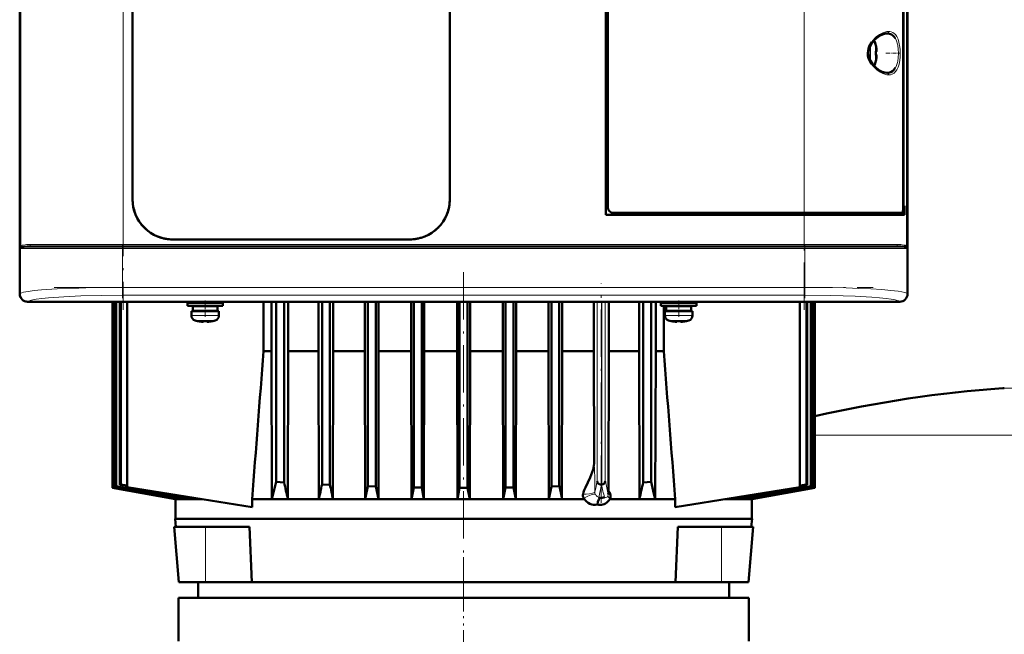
# Model space of a CAD drawing. Extents: x -1351 to 1763, y -1300 to 640.
# Tile 45 of 90: x -311 to -61, y 308 to 464. Entities that reach past the tile are written whole.
import ezdxf

# ---------------------------------------------------------------- set-up
doc = ezdxf.new("R2010")
doc.units = 0
doc.linetypes.add('DASHDOT', pattern=[18.5, 12, -3, 0.5, -3])

msp = doc.modelspace()

# ---------------------------------------------------------------- linework, layer by layer
at = {"color": 7, "linetype": 'DASHDOT', "lineweight": 18}
for p, q in [((-284.69, 582.56), (-284.69, 390.51)), ((-112.1, 390.51), (-112.1, 582.56)), ((-94.84, 407.04), (-301.95, 407.04)), ((-302.16, 406.04), (-94.63, 406.04)), ((-198.41, 400.04), (-198.41, 310.04)), ((-163.57, 341.58), (-163.57, 397.17)), ((-302.16, 396.19), (-94.63, 396.19)), ((-198.4, 327.87), (-198.4, 203.94))]:
    msp.add_line(p, q, dxfattribs=at)
at = {"color": 7, "lineweight": 50}
for p, q in [((-310.87, 578.52), (-310.87, 394.56)), ((-85.93, 394.56), (-85.93, 578.52)), ((-162.4, 414.54), (-162.4, 558.54)), ((-161.9, 556.54), (-161.9, 416.54)), ((-87.06, 416), (-87.06, 557.07)), ((-282.3, 418.54), (-282.3, 554.54)), ((-201.9, 554.54), (-201.9, 418.54)), ((-201.9, 554.54), (-201.9, 418.54)), ((-86.93, 556.2), (-86.93, 416.87)), ((-85.9, 488.39), (-85.9, 406.69)), ((-310.9, 406.69), (-310.9, 486.39)), ((-93.93, 457.46), (-93.92, 457.47)), ((-93.78, 456.04), (-93.93, 456.04)), ((-93.78, 455.04), (-93.93, 455.04)), ((-93.92, 453.61), (-93.93, 453.62)), ((-87.06, 416.87), (-86.93, 416.87)), ((-86.69, 416.84), (-87.06, 416.84)), ((-86.93, 416.87), (-86.69, 416.84)), ((-86.69, 414.54), (-86.69, 416.84)), ((-112.1, 414.54), (-162.4, 414.54)), ((-160.4, 415.04), (-112.1, 415.04)), ((-87.35, 415.04), (-112.1, 415.04)), ((-112.1, 414.54), (-86.69, 414.54)), ((-87.34, 415.04), (-87, 415.04)), ((-87, 415.04), (-87, 414.54)), ((-310.87, 406.68), (-310.9, 406.69)), ((-310.89, 402.39), (-310.89, 406.69)), ((-212.1, 408.34), (-272.1, 408.34)), ((-85.9, 406.69), (-85.93, 406.68)), ((-85.9, 406.69), (-85.9, 402.39)), ((-307.81, 406.54), (-284.69, 406.54)), ((-112.1, 406.54), (-284.69, 406.54)), ((-88.98, 406.54), (-112.1, 406.54)), ((-310.9, 394.54), (-310.9, 402.39)), ((-310.9, 402.39), (-310.87, 402.39)), ((-85.93, 402.39), (-85.9, 402.39)), ((-85.9, 402.39), (-85.9, 394.54)), ((-301.05, 392.54), (-308.9, 392.54)), ((-87.92, 392.57), (-308.88, 392.57)), ((-301.04, 392.57), (-301.05, 392.54)), ((-296.75, 392.54), (-301.05, 392.54)), ((-296.75, 392.54), (-296.75, 392.57)), ((-199.05, 392.54), (-296.75, 392.54)), ((-287.41, 345.4), (-287.41, 392.54)), ((-287.4, 392.54), (-287.4, 345.4)), ((-287.22, 392.54), (-287.22, 345.47)), ((-287.14, 392.54), (-287.14, 345.51)), ((-286.58, 392.54), (-286.58, 345.74)), ((-286.42, 392.54), (-286.42, 345.8)), ((-285.49, 392.54), (-285.49, 346.18)), ((-285.25, 392.54), (-285.25, 346.27)), ((-283.66, 345.54), (-283.66, 392.54)), ((-263.9, 392.29), (-268.4, 392.29)), ((-268.4, 391.49), (-268.4, 392.29)), ((-265.9, 392.29), (-265.9, 392.54)), ((-263.9, 392.29), (-259.4, 392.29)), ((-261.9, 392.54), (-261.9, 392.29)), ((-259.4, 391.49), (-259.4, 392.29)), ((-249.1, 380.04), (-249.1, 392.54)), ((-247.08, 392.54), (-247.08, 380.04)), ((-245.91, 392.54), (-245.91, 346.9)), ((-243.91, 392.54), (-243.91, 346.78)), ((-242.85, 392.54), (-242.85, 380.04)), ((-235.19, 392.54), (-235.19, 380.04)), ((-234.28, 392.54), (-234.28, 346.27)), ((-232.28, 392.54), (-232.28, 346.18)), ((-231.44, 392.54), (-231.44, 380.04)), ((-223.41, 392.54), (-223.41, 380.04)), ((-222.66, 392.54), (-222.66, 345.8)), ((-220.66, 392.54), (-220.66, 345.74)), ((-219.94, 392.54), (-219.94, 380.04)), ((-211.69, 392.54), (-211.69, 380.04)), ((-211.03, 392.54), (-211.03, 345.51)), ((-209.03, 392.54), (-209.03, 345.47)), ((-208.39, 392.54), (-208.39, 380.04)), ((-200.04, 392.54), (-200.04, 380.04)), ((-199.41, 392.54), (-199.41, 345.4)), ((-199.04, 392.57), (-199.05, 392.54)), ((-194.75, 392.54), (-199.05, 392.54)), ((-197.41, 392.54), (-197.41, 345.4)), ((-196.78, 392.54), (-196.78, 380.04)), ((-194.75, 392.54), (-194.75, 392.57)), ((-100.05, 392.54), (-194.75, 392.54)), ((-188.43, 392.54), (-188.43, 380.04)), ((-187.78, 392.54), (-187.78, 345.47)), ((-185.78, 392.54), (-185.78, 345.51)), ((-185.12, 392.54), (-185.12, 380.04)), ((-176.87, 392.54), (-176.87, 380.04)), ((-176.16, 392.54), (-176.16, 345.74)), ((-174.16, 392.54), (-174.16, 345.8)), ((-173.4, 392.54), (-173.4, 380.04)), ((-165.38, 392.54), (-165.38, 380.04)), ((-161.62, 392.54), (-161.62, 380.04)), ((-153.96, 392.54), (-153.96, 380.04)), ((-152.91, 392.54), (-152.91, 346.78)), ((-150.91, 392.54), (-150.91, 346.9)), ((-149.74, 392.54), (-149.74, 380.04)), ((-143.9, 392.29), (-148.4, 392.29)), ((-148.4, 391.49), (-148.4, 392.29)), ((-147.71, 392.54), (-147.71, 392.29)), ((-145.9, 392.29), (-145.9, 392.54)), ((-139.4, 392.29), (-143.9, 392.29)), ((-141.9, 392.54), (-141.9, 392.29)), ((-139.4, 391.49), (-139.4, 392.29)), ((-113.24, 345.54), (-113.24, 392.54)), ((-111.56, 392.54), (-111.56, 346.27)), ((-111.33, 392.54), (-111.33, 346.18)), ((-110.39, 392.54), (-110.39, 345.8)), ((-110.23, 392.54), (-110.23, 345.74)), ((-109.67, 392.54), (-109.67, 345.51)), ((-109.59, 392.54), (-109.59, 345.47)), ((-109.41, 392.54), (-109.41, 345.4)), ((-109.41, 392.54), (-109.41, 345.4)), ((-100.04, 392.57), (-100.05, 392.54)), ((-95.75, 392.54), (-100.05, 392.54)), ((-95.75, 392.54), (-95.75, 392.57)), ((-87.9, 392.54), (-95.75, 392.54)), ((-263.9, 391.49), (-268.4, 391.49)), ((-267.4, 390.19), (-263.9, 390.19)), ((-267.4, 389.06), (-267.4, 390.19)), ((-263.9, 391.39), (-267.05, 391.39)), ((-267.05, 390.29), (-267.05, 391.39)), ((-263.9, 390.29), (-267.05, 390.29)), ((-265.9, 391.39), (-265.9, 391.49)), ((-265.9, 390.19), (-265.9, 390.29)), ((-263.9, 391.49), (-259.4, 391.49)), ((-260.75, 391.39), (-263.9, 391.39)), ((-260.75, 390.29), (-263.9, 390.29)), ((-260.4, 390.19), (-263.9, 390.19)), ((-261.9, 391.49), (-261.9, 391.39)), ((-261.9, 390.29), (-261.9, 390.19)), ((-260.75, 391.39), (-260.75, 390.29)), ((-260.4, 389.06), (-260.4, 390.19)), ((-143.9, 391.49), (-148.4, 391.49)), ((-147.71, 391.49), (-147.71, 380.04)), ((-147.4, 390.19), (-143.9, 390.19)), ((-147.4, 389.06), (-147.4, 390.19)), ((-143.9, 391.39), (-147.05, 391.39)), ((-147.05, 390.29), (-147.05, 391.39)), ((-143.9, 390.29), (-147.05, 390.29)), ((-145.9, 391.39), (-145.9, 391.49)), ((-145.9, 390.19), (-145.9, 390.29)), ((-139.4, 391.49), (-143.9, 391.49)), ((-140.75, 391.39), (-143.9, 391.39)), ((-140.75, 390.29), (-143.9, 390.29)), ((-140.4, 390.19), (-143.9, 390.19)), ((-141.9, 391.49), (-141.9, 391.39)), ((-141.9, 390.29), (-141.9, 390.19)), ((-140.75, 391.39), (-140.75, 390.29)), ((-140.4, 389.06), (-140.4, 390.19)), ((-265.83, 387.65), (-265.82, 387.66)), ((-264.4, 387.66), (-264.4, 387.51)), ((-263.4, 387.66), (-263.4, 387.51)), ((-261.98, 387.66), (-261.97, 387.65)), ((-145.83, 387.65), (-145.82, 387.66)), ((-144.4, 387.66), (-144.4, 387.51)), ((-143.4, 387.66), (-143.4, 387.51)), ((-141.98, 387.66), (-141.97, 387.65)), ((-249.1, 380.04), (-247.08, 380.04)), ((-246.98, 342.57), (-247.08, 380.04)), ((-242.85, 380.04), (-242.94, 342.57)), ((-242.85, 380.04), (-235.19, 380.04)), ((-235.19, 380.04), (-235.11, 342.57)), ((-231.44, 380.04), (-231.51, 342.57)), ((-231.44, 380.04), (-223.41, 380.04)), ((-223.41, 380.04), (-223.33, 342.57)), ((-219.94, 380.04), (-220.01, 342.57)), ((-219.94, 380.04), (-211.69, 380.04)), ((-211.69, 380.04), (-211.62, 342.57)), ((-208.39, 380.04), (-208.46, 342.57)), ((-208.39, 380.04), (-200.04, 380.04)), ((-200.04, 380.04), (-199.97, 342.57)), ((-196.78, 380.04), (-196.85, 342.57)), ((-196.78, 380.04), (-188.43, 380.04)), ((-188.43, 380.04), (-188.36, 342.57)), ((-185.12, 380.04), (-185.19, 342.57)), ((-185.12, 380.04), (-176.87, 380.04)), ((-176.87, 380.04), (-176.8, 342.57)), ((-173.4, 380.04), (-173.48, 342.57)), ((-173.4, 380.04), (-165.38, 380.04)), ((-165.38, 380.04), (-165.32, 352.09)), ((-161.62, 380.04), (-161.7, 344.56)), ((-161.62, 380.04), (-153.96, 380.04)), ((-153.96, 380.04), (-153.87, 342.57)), ((-149.74, 380.04), (-149.83, 342.57)), ((-149.74, 380.04), (-147.71, 380.04)), ((-245.91, 346.9), (-243.91, 346.78)), ((-152.91, 346.78), (-150.91, 346.9)), ((-287.41, 345.4), (-287.4, 345.4)), ((-271.4, 342.57), (-287.41, 345.4)), ((-287.4, 345.4), (-271.39, 342.57)), ((-287.14, 345.51), (-287.22, 345.47)), ((-287.22, 345.47), (-270.71, 342.57)), ((-286.42, 345.8), (-286.58, 345.74)), ((-285.25, 346.27), (-285.49, 346.18)), ((-285.49, 346.18), (-283.66, 345.87)), ((-285.25, 346.27), (-283.66, 346.01)), ((-252, 340.53), (-283.66, 345.54)), ((-234.28, 346.27), (-232.28, 346.18)), ((-222.66, 345.8), (-220.66, 345.74)), ((-211.62, 342.57), (-211.03, 345.51)), ((-211.03, 345.51), (-209.03, 345.47)), ((-208.46, 342.57), (-209.03, 345.47)), ((-199.97, 342.57), (-199.41, 345.4)), ((-197.41, 345.4), (-199.41, 345.4)), ((-196.85, 342.57), (-197.41, 345.4)), ((-188.36, 342.57), (-187.78, 345.47)), ((-187.78, 345.47), (-185.78, 345.51)), ((-185.19, 342.57), (-185.78, 345.51)), ((-174.16, 345.8), (-176.16, 345.74)), ((-163.47, 346.23), (-163.48, 346.23)), ((-163.47, 346.23), (-163.45, 346.23)), ((-163.38, 346.23), (-163.45, 346.23)), ((-144.8, 340.54), (-113.24, 345.54)), ((-109.59, 345.47), (-126.1, 342.57)), ((-109.41, 345.4), (-125.43, 342.57)), ((-125.41, 342.57), (-109.41, 345.4)), ((-111.56, 346.27), (-113.24, 346)), ((-111.33, 346.18), (-113.24, 345.86)), ((-111.56, 346.27), (-111.33, 346.18)), ((-110.39, 345.8), (-110.23, 345.74)), ((-109.67, 345.51), (-109.59, 345.47)), ((-109.41, 345.4), (-109.41, 345.4)), ((-271.4, 342.57), (-271.41, 342.54)), ((-271.41, 342.54), (-264.72, 342.54)), ((-271.41, 342.54), (-271.41, 337.54)), ((-271.4, 342.57), (-271.39, 342.57)), ((-271.38, 342.69), (-271.39, 342.57)), ((-270.71, 342.57), (-270.2, 342.57)), ((-270.18, 342.92), (-270.2, 342.57)), ((-268.13, 342.57), (-267.02, 342.57)), ((-267, 342.9), (-267.02, 342.57)), ((-252, 342.54), (-167.75, 342.54)), ((-252, 340.53), (-252, 342.54)), ((-246.98, 342.57), (-242.94, 342.57)), ((-235.11, 342.57), (-231.51, 342.57)), ((-223.33, 342.57), (-220.01, 342.57)), ((-211.62, 342.57), (-208.46, 342.57)), ((-199.97, 342.57), (-196.85, 342.57)), ((-188.36, 342.57), (-185.19, 342.57)), ((-176.8, 342.57), (-173.48, 342.57)), ((-164.05, 342.9), (-164.16, 342.98)), ((-161.39, 342.54), (-144.8, 342.54)), ((-153.87, 342.57), (-149.83, 342.57)), ((-144.8, 342.54), (-144.8, 340.54)), ((-132.18, 342.54), (-125.41, 342.54)), ((-129.82, 342.91), (-129.8, 342.57)), ((-129.8, 342.57), (-128.68, 342.57)), ((-126.63, 342.92), (-126.61, 342.57)), ((-126.61, 342.57), (-126.1, 342.57)), ((-125.43, 342.69), (-125.43, 342.57)), ((-125.41, 342.57), (-125.43, 342.57)), ((-125.41, 342.57), (-125.41, 342.54)), ((-125.41, 342.54), (-125.41, 337.54)), ((-198.41, 337.54), (-271.48, 337.54)), ((-271.31, 335.54), (-271.48, 337.54)), ((-125.33, 337.54), (-198.41, 337.54)), ((-125.51, 335.54), (-125.33, 337.54)), ((-271.78, 335.54), (-263.78, 335.54)), ((-270.56, 321.54), (-271.78, 335.54)), ((-263.78, 335.54), (-252.65, 335.54)), ((-252.65, 335.54), (-252.1, 321.54)), ((-144.71, 321.54), (-144.16, 335.54)), ((-144.16, 335.54), (-133.03, 335.54)), ((-133.03, 335.54), (-127.27, 335.54)), ((-127.27, 335.54), (-125.03, 335.54)), ((-126.26, 321.54), (-125.03, 335.54)), ((-126.26, 321.54), (-125.03, 335.54)), ((-270.55, 321.54), (-268.88, 321.54)), ((-268.88, 321.54), (-263.78, 321.54)), ((-265.67, 321.54), (-265.67, 317.54)), ((-263.78, 321.54), (-252.1, 321.54)), ((-252.1, 321.54), (-198.41, 321.54)), ((-198.41, 321.54), (-144.71, 321.54)), ((-144.71, 321.54), (-133.03, 321.54)), ((-133.03, 321.54), (-127.91, 321.54)), ((-131.15, 317.54), (-131.15, 321.54)), ((-127.91, 321.54), (-126.26, 321.54)), ((-198.4, 317.54), (-270.65, 317.54)), ((-270.65, 317.54), (-270.65, 306.54)), ((-131.15, 317.54), (-265.67, 317.54)), ((-198.4, 317.54), (-126.15, 317.54)), ((-126.15, 317.54), (-126.15, 306.54))]:
    msp.add_line(p, q, dxfattribs=at)
at = {"color": 7, "lineweight": 18}
for p, q in [((-310.63, 566.56), (-310.63, 406.52)), ((-86.16, 406.52), (-86.16, 566.56)), ((-284.69, 566.04), (-284.69, 407.04)), ((-112.1, 415.04), (-112.1, 480.54)), ((-91.13, 460.54), (-91.09, 460.54)), ((-89.04, 459.31), (-89, 459.23)), ((-95.33, 457.4), (-95.33, 455.57)), ((-94.08, 458.11), (-94.08, 455.56)), ((-95.33, 455.57), (-95.33, 455.54)), ((-95.33, 455.54), (-95.33, 453.67)), ((-94.08, 455.56), (-94.08, 455.54)), ((-94.08, 455.54), (-94.08, 452.97)), ((-89, 451.85), (-89.04, 451.78)), ((-91.08, 450.54), (-91.13, 450.54)), ((-112.1, 415.04), (-112.1, 414.54)), ((-112.1, 407.04), (-112.1, 414.54)), ((-284.69, 407.04), (-308.27, 407.04)), ((-284.69, 407.04), (-112.1, 407.04)), ((-284.69, 407.04), (-284.69, 406.54)), ((-88.53, 407.04), (-112.1, 407.04)), ((-112.1, 407.04), (-112.1, 406.54)), ((-310.81, 406.04), (-302.58, 406.04)), ((-310.81, 394.63), (-310.81, 406.04)), ((-302.58, 406.04), (-284.87, 406.04)), ((-284.87, 406.04), (-284.87, 406.54)), ((-111.93, 406.04), (-284.87, 406.04)), ((-284.87, 406.04), (-284.87, 396.19)), ((-111.93, 406.54), (-111.93, 406.04)), ((-111.93, 406.04), (-111.93, 396.19)), ((-111.93, 406.04), (-85.99, 406.04)), ((-85.99, 406.04), (-85.99, 394.63)), ((-310.87, 394.56), (-310.81, 394.63)), ((-284.87, 396.19), (-111.93, 396.19)), ((-284.87, 394.19), (-284.87, 396.19)), ((-111.93, 396.19), (-111.93, 394.19)), ((-85.99, 394.63), (-85.93, 394.56)), ((-308.81, 392.63), (-308.88, 392.57)), ((-111.93, 394.19), (-284.87, 394.19)), ((-164.57, 392.54), (-164.57, 347.07)), ((-163.45, 346.23), (-163.45, 392.54)), ((-163.38, 346.23), (-163.38, 392.54)), ((-162.5, 392.54), (-162.5, 347.08)), ((-87.92, 392.57), (-87.99, 392.63)), ((-263.9, 389.06), (-267.4, 389.06)), ((-263.9, 387.81), (-266.47, 387.81)), ((-263.87, 389.06), (-263.9, 389.06)), ((-263.87, 387.81), (-263.9, 387.81)), ((-263.87, 389.06), (-260.4, 389.06)), ((-261.33, 387.81), (-263.87, 387.81)), ((-143.9, 389.06), (-147.4, 389.06)), ((-143.9, 387.81), (-146.47, 387.81)), ((-143.87, 389.06), (-143.9, 389.06)), ((-143.87, 387.81), (-143.9, 387.81)), ((-143.87, 389.06), (-140.4, 389.06)), ((-141.33, 387.81), (-143.87, 387.81)), ((-38.4, 370.68), (-61.76, 370.68)), ((-38.4, 358.73), (-109.41, 358.73)), ((-165.3, 351.61), (-165.32, 352.09)), ((-263.78, 321.54), (-263.78, 335.54)), ((-133.03, 321.54), (-133.03, 335.54))]:
    msp.add_line(p, q, dxfattribs=at)
at = {"color": 7, "linetype": 'DASHDOT', "lineweight": 18, "ltscale": 0.00094223}
msp.add_line((-93.78, 456.54), (-93.74, 456.54), dxfattribs=at)
at = {"color": 7, "linetype": 'DASHDOT', "lineweight": 18, "ltscale": 0.000793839}
msp.add_line((-93.78, 454.54), (-93.75, 454.54), dxfattribs=at)
at = {"color": 7, "linetype": 'DASHDOT', "lineweight": 18, "ltscale": 0.08656}
msp.add_line((-91.41, 455.54), (-87.95, 455.54), dxfattribs=at)
at = {"color": 7, "linetype": 'DASHDOT', "lineweight": 18, "ltscale": 0.34239}
for p, q in [((-284.87, 407.18), (-284.87, 393.48)), ((-111.93, 407.18), (-111.93, 393.48))]:
    msp.add_line(p, q, dxfattribs=at)
at = {"color": 7, "linetype": 'DASHDOT', "lineweight": 18, "ltscale": 0.104369}
for p, q in [((-263.9, 388.71), (-263.9, 392.89)), ((-143.9, 388.71), (-143.9, 392.89))]:
    msp.add_line(p, q, dxfattribs=at)
at = {"color": 7, "linetype": 'DASHDOT', "lineweight": 18, "ltscale": 0.000941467}
for p, q in [((-264.9, 387.51), (-264.9, 387.47)), ((-144.9, 387.51), (-144.9, 387.47))]:
    msp.add_line(p, q, dxfattribs=at)
at = {"color": 7, "linetype": 'DASHDOT', "lineweight": 18, "ltscale": 0.000794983}
for p, q in [((-262.9, 387.51), (-262.9, 387.48)), ((-142.9, 387.51), (-142.9, 387.48))]:
    msp.add_line(p, q, dxfattribs=at)
at = {"color": 7, "lineweight": 18}
for points in [[(-95.06, 458.3), (-94.62, 458.87), (-94.11, 459.41), (-93.83, 459.66), (-93.05, 460.24), (-92.71, 460.45), (-92.16, 460.71)], [(-90.71, 461.04), (-90.39, 461.02), (-90.08, 460.96), (-89.68, 460.8), (-89.3, 460.56), (-88.97, 460.23), (-88.62, 459.74)], [(-89, 459.23), (-88.74, 458.69), (-88.49, 457.85), (-88.41, 457.48), (-88.29, 456.55), (-88.24, 455.54)], [(-88.62, 459.74), (-88.32, 459.1), (-88.09, 458.35), (-87.92, 457.49), (-87.81, 456.55), (-87.77, 455.58), (-87.81, 454.6), (-87.91, 453.65), (-88.08, 452.76), (-88.32, 451.98), (-88.62, 451.33)], [(-88.24, 455.54), (-88.31, 454.33), (-88.42, 453.55), (-88.5, 453.18), (-88.72, 452.45), (-89, 451.85)], [(-88.62, 451.33), (-88.96, 450.85), (-89.35, 450.48), (-89.78, 450.23), (-90.24, 450.08), (-90.71, 450.04)], [(-310.45, 406.74), (-310.17, 406.87), (-310.02, 406.91)], [(-310.02, 406.91), (-309.55, 406.99), (-309.17, 407.02), (-308.27, 407.04)], [(-88.53, 407.04), (-87.63, 407.02), (-87.25, 406.99), (-86.78, 406.91)], [(-86.78, 406.91), (-86.55, 406.85), (-86.35, 406.74)], [(-310.81, 394.63), (-310.62, 394.74), (-310.32, 394.85), (-309.91, 394.96), (-308.77, 395.17), (-307.24, 395.36), (-305.39, 395.54), (-301.39, 395.8), (-295.89, 396.03), (-292.32, 396.12), (-284.87, 396.19)], [(-111.93, 396.19), (-104.9, 396.12), (-101.51, 396.05), (-98.25, 395.94), (-95.21, 395.79), (-92.44, 395.62), (-90.17, 395.43), (-88.31, 395.21), (-87.33, 395.05), (-86.6, 394.89), (-86.12, 394.71), (-85.99, 394.63)], [(-284.87, 394.19), (-290.21, 394.15), (-295.39, 394.02), (-299.74, 393.83), (-303.62, 393.56), (-305.28, 393.4), (-306.7, 393.21), (-307.6, 393.05), (-308.28, 392.88), (-308.69, 392.72), (-308.81, 392.63)], [(-87.99, 392.63), (-88.2, 392.77), (-88.57, 392.9), (-89.09, 393.03), (-90.1, 393.21), (-91.37, 393.38), (-93.05, 393.55), (-94.95, 393.7), (-99.19, 393.94), (-102.24, 394.05), (-105.41, 394.13), (-111.93, 394.19)], [(-165.16, 344.33), (-165.2, 347.9), (-165.3, 351.61)], [(-168.15, 343.81), (-167.32, 343.83), (-166.53, 343.9), (-165.78, 344.02), (-165.49, 344.11), (-165.23, 344.23), (-165.17, 344.3), (-165.16, 344.33)], [(-165.02, 343.76), (-164.82, 343.42), (-164.56, 343.17), (-164.26, 343), (-164.16, 342.98)], [(-162.73, 342.98), (-162.42, 342.95), (-162.13, 343.02), (-161.95, 343.14), (-161.82, 343.33)]]:
    msp.add_lwpolyline(points, dxfattribs=at)
at = {"color": 7, "lineweight": 50}
for points in [[(-94.8, 458.26), (-94.2, 458.96), (-93.46, 459.6), (-92.7, 460.08), (-92, 460.39), (-91.42, 460.52), (-91.13, 460.54)], [(-91.09, 460.54), (-90.53, 460.47), (-90.01, 460.27), (-89.55, 459.94), (-89.28, 459.65), (-89.04, 459.31)], [(-95.06, 452.78), (-95.47, 453.48), (-95.77, 454.22), (-95.94, 454.98), (-95.97, 455.55), (-95.93, 456.12), (-95.82, 456.68), (-95.64, 457.24), (-95.38, 457.78), (-95.06, 458.3)], [(-94.8, 452.81), (-95.25, 453.51), (-95.54, 454.18), (-95.73, 454.92), (-95.78, 455.66), (-95.69, 456.39), (-95.44, 457.16), (-95.03, 457.92), (-94.8, 458.26)], [(-93.78, 456.54), (-93.75, 456.21), (-93.76, 456.09), (-93.76, 456.06), (-93.77, 456.04), (-93.77, 456.04), (-93.77, 456.04), (-93.78, 456.04)], [(-93.76, 456.25), (-93.76, 456.07), (-93.77, 456.05), (-93.77, 456.04), (-93.77, 456.04), (-93.77, 456.04), (-93.78, 456.04)], [(-93.76, 454.82), (-93.76, 454.97), (-93.76, 455.02), (-93.77, 455.03), (-93.77, 455.04), (-93.78, 455.04), (-93.78, 455.04)], [(-93.78, 454.54), (-93.76, 454.73), (-93.76, 454.97), (-93.76, 455.02), (-93.77, 455.03), (-93.77, 455.04), (-93.78, 455.04), (-93.78, 455.04)], [(-91.13, 450.54), (-91.68, 450.6), (-92.31, 450.81), (-93.01, 451.17), (-93.76, 451.72), (-94.47, 452.41), (-94.8, 452.81)], [(-89.04, 451.78), (-89.36, 451.33), (-89.73, 450.98), (-90.15, 450.74), (-90.48, 450.62), (-91.08, 450.54)], [(-87.35, 415.04), (-87.29, 415.06), (-87.25, 415.08), (-87.19, 415.19), (-87.1, 415.52), (-87.06, 416)], [(-310.57, 406.28), (-310.39, 406.37), (-310.24, 406.42), (-309.86, 406.48), (-308.98, 406.53), (-307.81, 406.54)], [(-88.98, 406.54), (-87.52, 406.52), (-86.73, 406.45), (-86.54, 406.41), (-86.23, 406.28)], [(-264.4, 387.51), (-264.4, 387.5), (-264.4, 387.5), (-264.41, 387.5), (-264.43, 387.49), (-264.49, 387.49), (-264.9, 387.51)], [(-263.4, 387.51), (-263.4, 387.5), (-263.39, 387.5), (-263.38, 387.5), (-263.35, 387.49)], [(-263.4, 387.51), (-263.4, 387.51), (-263.39, 387.5), (-263.39, 387.5), (-263.37, 387.49), (-263.32, 387.49), (-263.17, 387.49), (-262.9, 387.51)], [(-144.4, 387.51), (-144.4, 387.5), (-144.4, 387.5), (-144.41, 387.5), (-144.43, 387.49), (-144.49, 387.49), (-144.9, 387.51)], [(-143.4, 387.51), (-143.4, 387.5), (-143.39, 387.5), (-143.38, 387.5), (-143.35, 387.49)], [(-143.4, 387.51), (-143.4, 387.51), (-143.39, 387.5), (-143.39, 387.5), (-143.37, 387.49), (-143.32, 387.49), (-143.17, 387.49), (-142.9, 387.51)], [(-165.62, 350.06), (-165.41, 351.06), (-165.34, 351.57), (-165.32, 352.09)], [(-168.15, 343.81), (-168, 344.3), (-167.82, 344.8), (-167.54, 345.46), (-166.92, 346.79), (-166.35, 348.05), (-165.84, 349.36), (-165.62, 350.06)], [(-245.91, 346.9), (-246.46, 344.57), (-246.98, 342.57)], [(-163.38, 346.23), (-163.08, 346.31), (-162.9, 346.42), (-162.74, 346.55), (-162.59, 346.75), (-162.5, 347.08)], [(-149.83, 342.57), (-150.18, 343.9), (-150.91, 346.9)], [(-163.48, 346.23), (-163.86, 346.27), (-164.11, 346.38), (-164.31, 346.53)], [(-161.31, 342.69), (-161.17, 343.07), (-161.16, 343.5), (-161.27, 343.91), (-161.46, 344.27), (-161.7, 344.56)], [(-167.92, 342.77), (-168.08, 343.04), (-168.17, 343.36), (-168.18, 343.59), (-168.15, 343.81)], [(-164.52, 341.18), (-165, 341.11), (-165.48, 341.11), (-165.96, 341.2), (-166.42, 341.38), (-166.85, 341.62), (-167.25, 341.94), (-167.51, 342.22), (-167.75, 342.54)], [(-164.52, 341.18), (-164.36, 341.88), (-164.13, 342.46), (-163.9, 342.82)], [(-161.39, 342.54), (-161.59, 342.2), (-161.84, 341.9), (-162.12, 341.65), (-162.44, 341.45), (-162.78, 341.29), (-163.12, 341.18), (-163.47, 341.12), (-163.82, 341.1), (-164.17, 341.12), (-164.52, 341.18)]]:
    msp.add_lwpolyline(points, dxfattribs=at)
at = {"color": 7, "lineweight": 18}
for centre, radius, start, end in [((-90.51, 456.9), 4.15, 98.6386, 113.4614), ((-90.75, 458.56), 2.48, 89.2584, 98.9171), ((-91.31, 461.04), 0.598, 344.1695, 0.0866), ((-89.47, 456.59), 6.77, 214.3253, 230.1489), ((-89.45, 456.48), 6.7, 229.3786, 239.5375), ((-90.09, 455.3), 5.35, 239.0877, 247.246), ((-90.51, 454.17), 4.15, 246.5349, 261.3679), ((-90.75, 452.52), 2.48, 261.0814, 270.7341), ((-91.31, 450.04), 0.598, 359.9243, 15.8332), ((-310.19, 406.35), 0.472, 123.3931, 158.8378), ((-307.74, 407.03), 0.528, 179.529, 221.481), ((-307.81, 406.97), 0.433, 221.3324, 269.3679), ((-88.99, 406.97), 0.433, 270.6333, 318.6759), ((-89.06, 407.03), 0.528, 318.5121, 0.4702), ((-86.6, 406.35), 0.471, 21.142, 56.6441), ((-296.4, 401.08), 15.24, 159.0795, 161.0013), ((-309.92, 405.38), 1.11, 125.9526, 143.6664), ((-310.14, 406.53), 0.492, 180.7849, 210.1357), ((-86.66, 406.53), 0.492, 329.8595, 359.2108), ((-86.88, 405.38), 1.11, 36.3331, 54.0476), ((-100.4, 401.08), 15.24, 18.9986, 20.9204), ((-608.03, 440.35), 453.17, 347.7664, 348.1212), ((93.16, 402.24), 261.54, 192.1752, 192.9348), ((-163.7, 344.37), 1.46, 181.7849, 205.0345), ((-727.55, 462.72), 575.98, 348.00073, 348.33108), ((64.63, 396.35), 233.54, 192.3945, 193.2124), ((-162.61, 343.69), 0.86, 335.7043, 0.381)]:
    msp.add_arc(centre, radius, start, end, dxfattribs=at)
at = {"color": 7, "lineweight": 50}
for centre, radius, start, end in [((-95.33, 457.74), 1.3, 16.6015, 47.3449), ((-102.71, 455.54), 9, 12.3778, 16.6016), ((-102.71, 455.54), 8.99, 6.3893, 12.3497), ((-102.71, 455.54), 8.99, 6.3893, 12.3497), ((-103.82, 455.54), 9.9, 357.106, 2.8938), ((-103.82, 455.54), 9.9, 357.1058, 2.8956), ((-102.71, 455.54), 8.99, 347.6508, 353.6103), ((-102.71, 455.54), 8.99, 347.6503, 353.6107), ((-95.33, 453.34), 1.3, 312.6467, 343.3985), ((-102.71, 455.54), 9, 343.3984, 347.6222), ((-272.1, 418.54), 10.2, 179.9994, 270.0006), ((-272.1, 418.54), 10.2, 179.9966, 200.6207), ((-212.1, 418.54), 10.2, 269.9994, 0.0006), ((-212.1, 418.54), 10.2, 338.5852, 0.0015), ((-88.61, 408.27), 6.95, 76.5988, 78.6976), ((-272.09, 418.54), 10.21, 217.3871, 232.5019), ((-212.1, 418.54), 10.21, 307.3871, 322.5019), ((-272.1, 418.54), 10.2, 248.5852, 270.0015), ((-212.1, 418.54), 10.2, 269.9966, 290.6207), ((-266.1, 389.06), 1.3, 180, 253.3985), ((-263.9, 396.44), 9, 253.3985, 257.6222), ((-263.9, 396.44), 8.99, 257.6503, 263.6107), ((-263.9, 396.44), 8.99, 257.6503, 263.6107), ((-264.44, 391.52), 4.04, 263.5178, 266.839), ((-263.9, 397.55), 9.9, 267.106, 269.9999), ((-263.9, 397.55), 9.9, 267.106, 269.9999), ((-263.9, 397.55), 9.9, 269.9998, 272.8943), ((-263.9, 397.55), 9.9, 269.9998, 272.8943), ((-263.32, 391.06), 3.58, 272.1823, 275.7449), ((-263.9, 396.44), 8.99, 276.3897, 282.3492), ((-263.9, 396.44), 8.99, 276.3893, 282.3497), ((-263.9, 396.44), 9, 282.3778, 286.6016), ((-261.7, 389.06), 1.3, 286.6016, 360), ((-146.1, 389.06), 1.3, 180, 253.3985), ((-143.9, 396.44), 9, 253.3985, 257.6222), ((-143.9, 396.44), 8.99, 257.6503, 263.6107), ((-143.9, 396.44), 8.99, 257.6503, 263.6107), ((-144.44, 391.52), 4.04, 263.5178, 266.839), ((-143.9, 397.55), 9.9, 267.106, 269.9999), ((-143.9, 397.55), 9.9, 267.106, 269.9999), ((-143.9, 397.55), 9.9, 269.9998, 272.8943), ((-143.9, 397.55), 9.9, 269.9998, 272.8943), ((-143.32, 391.06), 3.58, 272.1823, 275.7449), ((-143.9, 396.44), 8.99, 276.3897, 282.3492), ((-143.9, 396.44), 8.99, 276.3893, 282.3497), ((-143.9, 396.44), 9, 282.3778, 286.6016), ((-141.7, 389.06), 1.3, 286.6016, 360), ((15422.86, -853.45), 15720.42, 175.499716, 175.636798), ((-15826.14, -853.84), 15726.91, 4.362838, 4.499866), ((-38.4, 51.53), 320, 94.1872, 102.8208), ((-61.4, 365.69), 5, 90, 94.1872), ((-163.76, 347.12), 0.809, 183.5189, 227.1851), ((1888.21, 12863.54), 12705.64, 260.141746, 260.219283), ((1197.71, 8945.2), 8726.62, 260.207104, 260.32998), ((429.62, 4591.93), 4306.08, 260.42794, 260.68973), ((-46.92, 389.75), 201.61, 192.3044, 193.5322), ((-474.75, 398.23), 246.02, 346.9245, 347.8069), ((208.67, 438.35), 450.48, 191.8063, 192.275), ((-790.77, 463.42), 580.17, 347.97748, 348.3031), ((1036.07, 599.98), 1282.19, 191.43712, 191.58137), ((-1430.7, 599.54), 1279.96, 348.41845, 348.56296), ((393.96, 463.42), 580.16, 191.69684, 192.02245), ((-180.67, 345.19), 18.98, 355.4591, 358.0995), ((-349.92, 389.76), 201.64, 346.4678, 347.6955), ((-826.38, 4591.59), 4305.74, 279.31026, 279.57206), ((-1594.52, 8945.2), 8726.62, 279.670022, 279.792897), ((-2284.83, 12862.45), 12704.53, 279.780719, 279.858262), ((-164.76, 345.02), 3.88, 215.556, 219.7905), ((-163.06, 344.46), 1.84, 237.465, 242.7674), ((-173.35, 418.56), 76.33, 277.1119, 278.0027), ((-163.62, 343.88), 2.61, 328.9401, 332.6266)]:
    msp.add_arc(centre, radius, start, end, dxfattribs=at)
at = {"color": 7, "lineweight": 18}
for centre, major_axis, ratio, start_param, end_param in [((-91.13, 461.04), (0, -0.5), 0.82263, 6.282749, 7.519795), ((-91.13, 450.04), (0, -0.5), 0.822609, 1.904908, 3.141914), ((-308.81, 394.63), (-1.41, 1.41), 0.995146, 0.787832, 2.353762), ((-87.99, 394.63), (-1.41, -1.41), 0.995146, 0.787832, 2.353762), ((-167.58, 342.22), (2.61, 1.48), 0.214501, 0.114809, 1.581665), ((-159.06, 342.22), (2.76, -1.17), 0.231178, 3.232552, 3.860714)]:
    msp.add_ellipse(centre, major_axis=major_axis, ratio=ratio, start_param=start_param, end_param=end_param, dxfattribs=at)
at = {"color": 7, "lineweight": 50}
for centre, major_axis, ratio, start_param, end_param in [((-160.4, 416.54), (1.06, 1.06), 0.997265, 2.357564, 3.925621), ((-160.4, 416.54), (1.06, 1.06), 0.997265, 2.357564, 3.925621), ((-308.9, 394.54), (1.41, -1.41), 0.999973, 3.926996, 5.497765), ((-308.87, 394.57), (1.42, 1.42), 0.995146, 2.358627, 3.924558), ((-87.93, 394.57), (1.42, -1.42), 0.995146, 5.50022, 7.06615), ((-87.9, 394.54), (1.41, 1.41), 0.999973, 3.926996, 5.497765)]:
    msp.add_ellipse(centre, major_axis=major_axis, ratio=ratio, start_param=start_param, end_param=end_param, dxfattribs=at)

doc.saveas('drawing.dxf')
